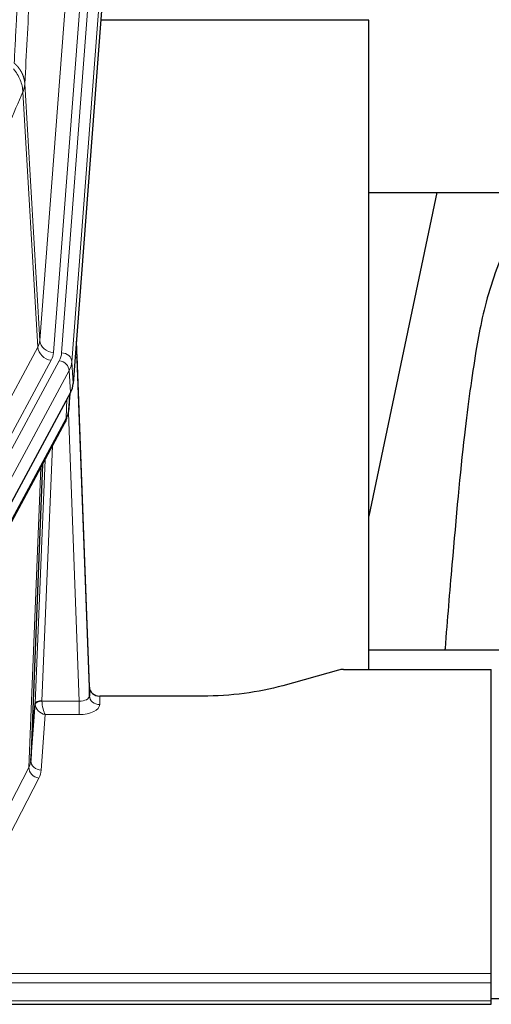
# Model space of a CAD drawing. Header units: inches. Extents: x 0 to 23760, y -13 to 16800.
# Tile 175 of 214: x 17252 to 17389, y 13839 to 14125. Entities that reach past the tile are written whole.
import ezdxf

# ---------------------------------------------------------------- set-up
doc = ezdxf.new("R2010")
doc.units = ezdxf.units.IN
doc.layers.add('254', color=7, linetype='Continuous', true_color=0xffffff)

msp = doc.modelspace()

# ---------------------------------------------------------------- linework, layer by layer
at = {"layer": '254', "color": 110, "linetype": 'Continuous', "lineweight": 13}
for p, q in [((17257.759, 14031.888), (17270.825, 14204.661)), ((17274.817, 14201.235), (17261.751, 14028.462)), ((17264.098, 14028.309), (17277.209, 14201.67)), ((17280.203, 14199.1), (17267.092, 14025.739)), ((17253.382, 14106.565), (17257.759, 14031.888)), ((17257.178, 14029.979), (17252.826, 14104.231)), ((17235.826, 13990.436), (17257.178, 14029.979)), ((17239.702, 13986.627), (17261.054, 14026.171)), ((17241.227, 13984.953), (17263.401, 14026.018)), ((17267.092, 14025.739), (17267.466, 14019.367)), ((17266.308, 14023.162), (17244.134, 13982.096)), ((17266.681, 14016.789), (17266.308, 14023.162)), ((17266.197, 14011.864), (17266.551, 14016.548)), ((17265.412, 14009.285), (17265.63, 14014.842)), ((17243.665, 13969.009), (17265.412, 14009.285)), ((17269.178, 13927.041), (17266.047, 14010.893)), ((17261.395, 14001.179), (17258.372, 13927.128)), ((17254.56, 13907.733), (17258.028, 13994.944)), ((17256.375, 13926.362), (17259.267, 13997.239)), ((17258.373, 13927.041), (17269.178, 13927.041)), ((17269.178, 13927.041), (17269.178, 13923.126)), ((17275.159, 13928.488), (17275.169, 13926.04)), ((17259.336, 13923.126), (17258.142, 13906.977)), ((17269.178, 13923.126), (17259.336, 13923.126)), ((17233.075, 13866.119), (17254.56, 13907.733)), ((17257.469, 13904.67), (17235.984, 13863.056)), ((16832.062, 13847.853), (17389.062, 13847.853)), ((16832.062, 13845.119), (17389.062, 13845.119)), ((16832.062, 13839.871), (17389.062, 13839.871))]:
    msp.add_line(p, q, dxfattribs=at)
at = {"layer": '254', "color": 2, "linetype": 'Continuous', "lineweight": 25}
for p, q in [((17280.584, 14192.82), (17267.466, 14019.367)), ((17353.402, 14125.056), (17275.459, 14125.056)), ((17353.402, 13936.255), (17353.402, 14125.056)), ((17373.245, 14074.975), (17353.402, 13980.819)), ((17353.404, 14074.977), (17425.135, 14074.977)), ((17272.16, 13931.109), (17268.402, 14031.748)), ((17268.483, 14027.355), (17272.171, 13928.573)), ((17266.681, 14016.789), (17244.427, 13975.575)), ((17266.19, 14011.751), (17266.554, 14016.553)), ((17266.368, 14016.208), (17266.197, 14011.864)), ((17266.19, 14011.751), (17266.197, 14011.864)), ((17243.305, 13967.679), (17265.053, 14007.955)), ((17258.574, 13995.955), (17255.146, 13909.744)), ((17425.4, 13941.828), (17353.403, 13941.828)), ((17344.606, 13936.06), (17328.441, 13931.529)), ((17346.104, 13936.255), (17389.062, 13936.255)), ((17389.062, 13847.853), (17389.062, 13936.255)), ((17272.171, 13928.573), (17272.16, 13931.109)), ((17255.146, 13909.744), (17256.375, 13926.362)), ((17305.062, 13928.488), (17275.159, 13928.488)), ((17389.062, 13845.119), (17389.062, 13847.853)), ((17389.062, 13839.871), (17389.062, 13845.119)), ((17389.039, 13840.554), (17392.052, 13840.554)), ((16832.062, 13838.856), (17389.062, 13838.856)), ((17389.062, 13838.856), (17389.062, 13839.871))]:
    msp.add_line(p, q, dxfattribs=at)
at = {"layer": '254', "color": 110, "linetype": 'Continuous', "lineweight": 13}
for centre, major_axis, ratio, start_param, end_param in [((17237.733, 14032.4), (-20.038, 0.241), 0.4621297, 2.903225, 3.1123764), ((17261.054, 14029.719), (3.52, -1.9), 0.8606628, 3.6289862, 5.1474227), ((17261.751, 14032.01), (3.989, -0.302), 0.8864705, 3.2608937, 4.7793301), ((17268.483, 14025.202), (-0.214, 6.443), 0.0117452, 5.0526437, 5.774114), ((17237.733, 14028.852), (-24.033, 0.005), 0.4611335, 2.8976848, 3.1068362), ((17240.08, 14028.7), (-24.033, 0.005), 0.4611335, 2.8976848, 3.1068362), ((17264.098, 14025.648), (2.991, -0.226), 0.8864705, 0.119301, 1.6377375), ((17265.484, 14027.263), (2.998, 0.112), 0.4302668, 5.7021495, 6.2671208), ((17263.401, 14023.357), (2.64, -1.425), 0.8606628, 0.4873936, 2.00583), ((17240.08, 14026.039), (27.028, 0.171), 0.4605352, 6.0362132, 6.2453646), ((17261.533, 14009.855), (3.52, -1.9), 0.8606628, 0.0000038, 0.4001271), ((17238.402, 13992.075), (27.538, 20.422), 0.1820481, 5.9117305, 5.9437106), ((17259.372, 13926.235), (-2.996, 0.15), 0.8842159, 0.0089589, 0.1047244), ((17258.372, 13926.267), (1.998, -0.082), 0.4302193, 1.5883537, 3.1255299), ((17258.373, 13926.18), (-1.996, -0.13), 0.4297663, 4.6843512, 6.2157251), ((17259.372, 13927.096), (1.001, 0.011), 0.9036694, 3.0949665, 3.1907321), ((17259.336, 13925.749), (-0.506, 2.997), 0.2740591, 1.0794715, 2.5891813), ((17269.166, 13928.664), (-3.004, 0.138), 0.5390598, 1.5996723, 3.1704686), ((17275.169, 13928.664), (-3, -0.013), 0.8746179, 0.0299147, 1.5670846), ((17259.336, 13925.749), (-2.669, 1.608), 0.8008031, 0.5106166, 2.0203264), ((17269.166, 13926.04), (-6.003, 0.008), 0.4854373, 1.5734916, 3.1442879), ((17235.143, 13909.999), (20.016, 0.121), 0.4848834, 6.0350943, 6.2444185), ((17258.142, 13909.601), (2.992, -0.221), 0.8740585, 3.1714428, 4.7769181), ((17257.469, 13907.294), (2.666, -1.376), 0.8484453, 3.5215353, 5.1252561), ((17235.143, 13907.375), (23.014, 0.002), 0.4845187, 6.038018, 6.2473422)]:
    msp.add_ellipse(centre, major_axis=major_axis, ratio=ratio, start_param=start_param, end_param=end_param, dxfattribs=at)
at = {"layer": '254', "color": 2, "linetype": 'Continuous', "lineweight": 25}
for centre, major_axis, ratio, start_param, end_param in [((17240.446, 14019.806), (-27.037, 0.006), 0.4611335, 2.8976848, 3.1068362), ((17261.699, 14010.176), (3.584, -1.776), 0.8816114, 6.2824956, 6.6531678), ((17239.553, 14021.351), (-26.161, 11.46), 0.4493681, 3.1218709, 3.267222), ((17238.402, 13992.075), (27.174, 22.247), 0.2659533, 6.0029103, 6.0348905), ((17346.107, 13934.797), (-3, 0.002), 0.4856498, 4.7136997, 5.2369038), ((17275.159, 13931.201), (-3, 0.002), 0.9042699, 0.0343167, 1.5714866)]:
    msp.add_ellipse(centre, major_axis=major_axis, ratio=ratio, start_param=start_param, end_param=end_param, dxfattribs=at)
at = {"layer": '254', "color": 110, "linetype": 'Continuous', "lineweight": 13}
for points, knots in [([(17250.293, 14112.627), (17250.349, 14113.717), (17250.405, 14114.805), (17250.517, 14116.978), (17250.685, 14120.231), (17251.081, 14127.781), (17251.424, 14134.183), (17252.118, 14146.892), (17253.058, 14163.59), (17254.516, 14187.891), (17255.521, 14203.596), (17256.095, 14212.29), (17256.158, 14213.254), (17256.287, 14215.178), (17256.479, 14218.058), (17256.93, 14224.737), (17257.322, 14230.389), (17257.65, 14235.06), (17257.716, 14235.992), (17257.848, 14237.852), (17258.046, 14240.636), (17258.512, 14247.09), (17258.914, 14252.548), (17259.726, 14263.367), (17260.823, 14277.532), (17261.951, 14291.176), (17262.522, 14297.867)], [0, 0, 0, 0, 0.015625, 0.015625, 0.03125, 0.0625, 0.125, 0.125, 0.25, 0.375, 0.5, 0.5, 0.515625, 0.515625, 0.53125, 0.5625, 0.625, 0.625, 0.640625, 0.640625, 0.65625, 0.6875, 0.75, 0.75, 0.875, 1, 1, 1, 1]), ([(17265.578, 14291.251), (17265.008, 14284.578), (17263.883, 14270.972), (17262.789, 14256.847), (17261.98, 14246.059), (17261.578, 14240.617), (17261.114, 14234.182), (17260.917, 14231.406), (17260.785, 14229.551), (17260.719, 14228.622), (17260.392, 14223.965), (17260.001, 14218.329), (17259.551, 14211.67), (17259.359, 14208.799), (17259.231, 14206.88), (17259.168, 14205.919), (17258.595, 14197.251), (17257.594, 14181.594), (17256.139, 14157.368), (17254.733, 14132.399), (17253.827, 14115.259), (17253.382, 14106.565)], [0, 0, 0, 0, 0.125, 0.25, 0.25, 0.3125, 0.34375, 0.359375, 0.359375, 0.375, 0.375, 0.4375, 0.46875, 0.484375, 0.484375, 0.5, 0.5, 0.625, 0.75, 0.875, 1, 1, 1, 1]), ([(17250.293, 14112.627), (17250.306, 14112.615), (17250.331, 14112.592), (17250.369, 14112.558), (17250.407, 14112.523), (17250.445, 14112.487), (17250.484, 14112.452), (17250.522, 14112.415), (17250.561, 14112.378), (17250.599, 14112.341), (17250.638, 14112.304), (17250.677, 14112.265), (17250.716, 14112.227), (17250.755, 14112.188), (17250.794, 14112.148), (17250.833, 14112.108), (17250.872, 14112.067), (17250.911, 14112.026), (17250.95, 14111.985), (17250.989, 14111.943), (17251.028, 14111.9), (17251.068, 14111.857), (17251.107, 14111.813), (17251.146, 14111.769), (17251.185, 14111.725), (17251.225, 14111.68), (17251.264, 14111.634), (17251.303, 14111.588), (17251.342, 14111.541), (17251.381, 14111.494), (17251.42, 14111.446), (17251.459, 14111.398), (17251.498, 14111.349), (17251.536, 14111.3), (17251.575, 14111.25), (17251.613, 14111.2), (17251.652, 14111.149), (17251.69, 14111.098), (17251.728, 14111.046), (17251.766, 14110.993), (17251.804, 14110.94), (17251.841, 14110.887), (17251.879, 14110.832), (17251.916, 14110.778), (17251.953, 14110.723), (17251.99, 14110.667), (17252.027, 14110.61), (17252.063, 14110.553), (17252.1, 14110.496), (17252.136, 14110.438), (17252.171, 14110.379), (17252.207, 14110.32), (17252.242, 14110.261), (17252.277, 14110.2), (17252.311, 14110.139), (17252.346, 14110.078), (17252.38, 14110.016), (17252.413, 14109.954), (17252.446, 14109.89), (17252.482, 14109.822), (17252.519, 14109.749), (17252.557, 14109.672), (17252.594, 14109.594), (17252.631, 14109.515), (17252.667, 14109.437), (17252.702, 14109.358), (17252.736, 14109.279), (17252.77, 14109.199), (17252.802, 14109.119), (17252.834, 14109.04), (17252.865, 14108.959), (17252.895, 14108.879), (17252.924, 14108.799), (17252.953, 14108.718), (17252.98, 14108.637), (17253.007, 14108.556), (17253.032, 14108.474), (17253.057, 14108.393), (17253.081, 14108.311), (17253.104, 14108.229), (17253.127, 14108.147), (17253.148, 14108.065), (17253.169, 14107.982), (17253.188, 14107.9), (17253.207, 14107.817), (17253.225, 14107.734), (17253.242, 14107.651), (17253.258, 14107.568), (17253.273, 14107.485), (17253.288, 14107.402), (17253.301, 14107.318), (17253.314, 14107.235), (17253.326, 14107.151), (17253.336, 14107.068), (17253.346, 14106.984), (17253.355, 14106.9), (17253.364, 14106.816), (17253.371, 14106.733), (17253.377, 14106.649), (17253.381, 14106.593), (17253.382, 14106.565)], [0, 0, 0, 0, 0.0069372, 0.0139334, 0.0209887, 0.028103, 0.0352764, 0.0425088, 0.0498003, 0.0571509, 0.0645605, 0.0720292, 0.0795569, 0.0871437, 0.0947896, 0.1024945, 0.1102584, 0.1180815, 0.1259636, 0.1339048, 0.141905, 0.1499643, 0.1580827, 0.1662601, 0.1744966, 0.1827922, 0.1911468, 0.1995605, 0.2080333, 0.2165651, 0.225156, 0.233806, 0.2425151, 0.2512832, 0.2601104, 0.2689967, 0.277942, 0.2869465, 0.29601, 0.3051325, 0.3143142, 0.3235549, 0.3328547, 0.3422136, 0.3516315, 0.3611085, 0.3706446, 0.3802398, 0.3898941, 0.3996074, 0.4093798, 0.4192113, 0.4291019, 0.4390515, 0.4490602, 0.459128, 0.4692549, 0.4794409, 0.4896859, 0.4999901, 0.5124905, 0.524991, 0.5374914, 0.5499918, 0.5624922, 0.5749926, 0.587493, 0.5999934, 0.6124937, 0.6249941, 0.6374944, 0.6499948, 0.6624951, 0.6749954, 0.6874957, 0.699996, 0.7124963, 0.7249966, 0.7374968, 0.7499971, 0.7624973, 0.7749976, 0.7874978, 0.799998, 0.8124982, 0.8249984, 0.8374986, 0.8499988, 0.8624989, 0.8749991, 0.8874992, 0.8999993, 0.9124995, 0.9249996, 0.9374997, 0.9499998, 0.9624998, 0.9749999, 0.9875, 1, 1, 1, 1]), ([(17250.081, 14110.889), (17250.49, 14110.406), (17250.863, 14109.896), (17251.521, 14108.832), (17251.806, 14108.279), (17252.278, 14107.148), (17252.464, 14106.569), (17252.727, 14105.402), (17252.805, 14104.814), (17252.826, 14104.231)], [0, 0, 0, 0, 0.25, 0.25, 0.5, 0.5, 0.75, 0.75, 1, 1, 1, 1]), ([(17253.382, 14106.565), (17253.382, 14106.558), (17253.381, 14106.532), (17253.377, 14106.475), (17253.37, 14106.384), (17253.359, 14106.257), (17253.34, 14106.095), (17253.311, 14105.897), (17253.27, 14105.665), (17253.226, 14105.466), (17253.187, 14105.312), (17253.162, 14105.216), (17253.136, 14105.122), (17253.109, 14105.031), (17253.081, 14104.941), (17253.054, 14104.854), (17253.026, 14104.769), (17252.997, 14104.685), (17252.969, 14104.605), (17252.94, 14104.526), (17252.911, 14104.449), (17252.883, 14104.375), (17252.855, 14104.302), (17252.836, 14104.255), (17252.826, 14104.231)], [0, 0, 0, 0, 0.0092499, 0.0337179, 0.073404, 0.128308, 0.1984299, 0.2837694, 0.3843264, 0.5001005, 0.5424888, 0.5838484, 0.6241794, 0.6634821, 0.7017567, 0.7390032, 0.7752221, 0.8104134, 0.8445775, 0.8777146, 0.909825, 0.9409091, 0.9709673, 1, 1, 1, 1]), ([(17252.826, 14104.231), (17250.14, 14097.998), (17247.461, 14091.703), (17243.45, 14082.167), (17242.115, 14078.973), (17239.447, 14072.553), (17238.114, 14069.327), (17236.784, 14066.086)], [0, 0, 0, 0, 0.5, 0.5, 0.75, 0.75, 1, 1, 1, 1])]:
    msp.add_open_spline(points, degree=3, knots=knots, dxfattribs=at)
at = {"layer": '254', "color": 2, "linetype": 'Continuous', "lineweight": 25}
for points, knots in [([(17402.583, 14075.036), (17400.706, 14072.556), (17394.104, 14062.638), (17387.47, 14044.809), (17384.281, 14027.759), (17380.888, 14003.707), (17378.195, 13973.549), (17376.228, 13950.628), (17375.571, 13942.011), (17375.559, 13941.852)], [0, 0, 0, 0, 0.0518113, 0.2036205, 0.372795, 0.587921, 0.850882, 0.9972478, 1, 1, 1, 1]), ([(17328.441, 13931.529), (17324.908, 13930.538), (17321.106, 13929.774), (17313.223, 13928.749), (17309.143, 13928.488), (17305.062, 13928.488)], [0, 0, 0, 0, 0.5, 0.5, 1, 1, 1, 1])]:
    msp.add_open_spline(points, degree=3, knots=knots, dxfattribs=at)
msp.add_open_spline([(17265.053, 14007.955), (17265.173, 14008.178), (17265.283, 14008.4)], degree=2, dxfattribs=at)

doc.saveas('drawing.dxf')
